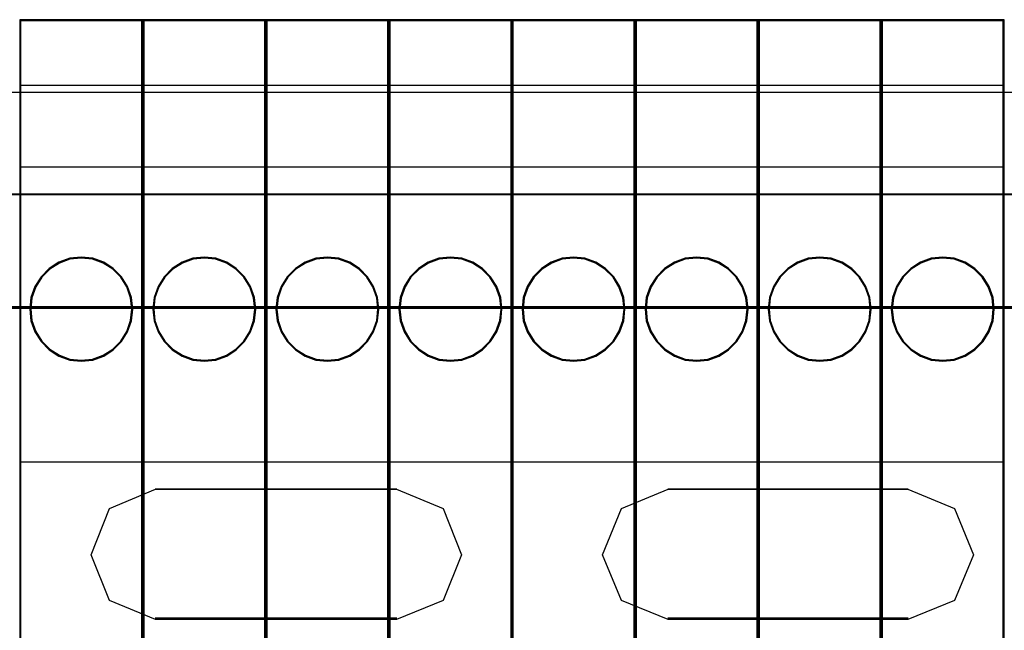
# Model space of a CAD drawing. Header units: millimetres. Extents: x 18084 to 52399, y 38174 to 56392.
# Tile 179 of 250: x 25456 to 25504, y 51097 to 51127. Entities that reach past the tile are written whole.
import ezdxf

# ---------------------------------------------------------------- set-up
doc = ezdxf.new("R2010")
doc.units = ezdxf.units.MM
doc.header["$LTSCALE"] = 100
for name, color, linetype in [('30', 7, 'Continuous'), ('45', 7, 'Continuous'), ('50', 7, 'Continuous')]:
    doc.layers.add(name, color=color, linetype=linetype)

msp = doc.modelspace()

# ---------------------------------------------------------------- linework, layer by layer
at = {"layer": '30', "color": 139}
for points in [[(25598.441, 51118.595), (25163.131, 51118.595), (25598.441, 51118.595)], [(25163.131, 51113.111), (25598.441, 51113.111), (25163.131, 51113.111)], [(25474.163, 51104.227), (25462.397, 51104.227), (25474.163, 51104.227)], [(25499.094, 51104.227), (25487.387, 51104.227), (25499.094, 51104.227)], [(25462.397, 51097.947), (25474.163, 51097.947), (25462.397, 51097.947)], [(25487.387, 51097.947), (25499.094, 51097.947), (25487.387, 51097.947)]]:
    msp.add_lwpolyline(points, close=True, dxfattribs=at)
at = {"layer": '30', "color": 7}
for points in [[(25163.131, 51113.041), (25598.441, 51113.041), (25598.441, 51113.227), (25598.441, 51115.43), (25598.441, 51118.595), (25598.257, 51118.595), (25163.315, 51118.595), (25163.131, 51118.595), (25163.131, 51115.43), (25163.131, 51113.227), (25163.131, 51113.041)], [(25163.131, 51113.041), (25598.441, 51113.041), (25598.441, 51113.227), (25598.441, 51115.43), (25598.441, 51118.595), (25598.257, 51118.595), (25163.315, 51118.595), (25163.131, 51118.595), (25163.131, 51115.43), (25163.131, 51113.227), (25163.131, 51113.041)], [(25163.131, 51113.041), (25598.441, 51113.041), (25598.441, 51113.227), (25598.441, 51115.43), (25598.441, 51118.595), (25598.257, 51118.595), (25163.315, 51118.595), (25163.131, 51118.595), (25163.131, 51115.43), (25163.131, 51113.227), (25163.131, 51113.041)], [(25460.166, 51098.808), (25459.274, 51101.038), (25460.166, 51103.298), (25462.41, 51104.227), (25474.152, 51104.227), (25476.427, 51103.298), (25477.318, 51101.038), (25476.427, 51098.808), (25474.152, 51097.88), (25462.41, 51097.88), (25460.166, 51098.808)], [(25460.166, 51098.808), (25459.274, 51101.038), (25460.166, 51103.298), (25462.41, 51104.227), (25474.152, 51104.227), (25476.427, 51103.298), (25477.318, 51101.038), (25476.427, 51098.808), (25474.152, 51097.88), (25462.41, 51097.88), (25460.166, 51098.808)], [(25460.166, 51098.808), (25459.274, 51101.038), (25460.166, 51103.298), (25462.41, 51104.227), (25474.152, 51104.227), (25476.427, 51103.298), (25477.318, 51101.038), (25476.427, 51098.808), (25474.152, 51097.88), (25462.41, 51097.88), (25460.166, 51098.808)], [(25485.125, 51098.808), (25484.202, 51101.038), (25485.125, 51103.298), (25487.4, 51104.227), (25499.081, 51104.227), (25501.356, 51103.298), (25502.279, 51101.038), (25501.356, 51098.808), (25499.081, 51097.88), (25487.4, 51097.88), (25485.125, 51098.808)], [(25485.125, 51098.808), (25484.202, 51101.038), (25485.125, 51103.298), (25487.4, 51104.227), (25499.081, 51104.227), (25501.356, 51103.298), (25502.279, 51101.038), (25501.356, 51098.808), (25499.081, 51097.88), (25487.4, 51097.88), (25485.125, 51098.808)], [(25485.125, 51098.808), (25484.202, 51101.038), (25485.125, 51103.298), (25487.4, 51104.227), (25499.081, 51104.227), (25501.356, 51103.298), (25502.279, 51101.038), (25501.356, 51098.808), (25499.081, 51097.88), (25487.4, 51097.88), (25485.125, 51098.808)]]:
    msp.add_lwpolyline(points, close=True, dxfattribs=at)
at = {"layer": '30', "color": 59}
for points in [[(25163.131, 51113.041), (25598.441, 51113.041), (25598.441, 51113.227), (25598.441, 51115.43), (25598.441, 51118.595), (25598.257, 51118.595), (25163.315, 51118.595), (25163.131, 51118.595), (25163.131, 51115.43), (25163.131, 51113.227), (25163.131, 51113.041)], [(25163.163, 51113.076), (25598.406, 51113.076), (25598.406, 51113.26), (25598.406, 51115.435), (25598.406, 51118.56), (25598.222, 51118.56), (25163.347, 51118.56), (25163.163, 51118.56), (25163.163, 51115.435), (25163.163, 51113.26), (25163.163, 51113.076)], [(25460.166, 51098.808), (25459.274, 51101.038), (25460.166, 51103.298), (25462.41, 51104.227), (25474.152, 51104.227), (25476.427, 51103.298), (25477.318, 51101.038), (25476.427, 51098.808), (25474.152, 51097.88), (25462.41, 51097.88), (25460.166, 51098.808)], [(25485.125, 51098.808), (25484.202, 51101.038), (25485.125, 51103.298), (25487.4, 51104.227), (25499.081, 51104.227), (25501.356, 51103.298), (25502.279, 51101.038), (25501.356, 51098.808), (25499.081, 51097.88), (25487.4, 51097.88), (25485.125, 51098.808)]]:
    msp.add_lwpolyline(points, close=True, dxfattribs=at)
at = {"layer": '30', "color": 7}
msp.add_lwpolyline([(25598.441, 51113.111), (25163.131, 51113.111)], dxfattribs=at)
msp.add_lwpolyline([(25598.441, 51113.111), (25163.131, 51113.111)], dxfattribs=at)
msp.add_lwpolyline([(25598.441, 51113.111), (25163.131, 51113.111)], dxfattribs=at)
at = {"layer": '30', "color": 59}
msp.add_lwpolyline([(25598.441, 51113.111), (25163.131, 51113.111)], dxfattribs=at)
at = {"layer": '45', "color": 7}
for p, q in [((25455.786, 51127.096), (25455.786, 51074.98)), ((25461.783, 51127.096), (25455.786, 51127.096)), ((25455.786, 51127.096), (25455.786, 51074.98)), ((25461.739, 51127.049), (25455.831, 51127.049)), ((25455.831, 51127.049), (25455.831, 51075.028)), ((25461.739, 51075.028), (25461.739, 51127.049)), ((25461.783, 51074.98), (25461.783, 51127.096)), ((25461.783, 51127.096), (25461.783, 51127.096)), ((25461.786, 51127.096), (25461.786, 51074.98)), ((25467.783, 51127.096), (25461.786, 51127.096)), ((25461.786, 51127.096), (25461.786, 51074.98)), ((25467.738, 51127.049), (25461.831, 51127.049)), ((25461.831, 51127.049), (25461.831, 51075.028)), ((25467.738, 51075.028), (25467.738, 51127.049)), ((25467.783, 51074.98), (25467.783, 51127.096)), ((25467.783, 51127.096), (25467.783, 51127.096)), ((25467.786, 51127.096), (25467.786, 51074.98)), ((25473.783, 51127.096), (25467.786, 51127.096)), ((25467.786, 51127.096), (25467.786, 51074.98)), ((25473.738, 51127.049), (25467.833, 51127.049)), ((25467.833, 51127.049), (25467.833, 51075.028)), ((25473.738, 51075.028), (25473.738, 51127.049)), ((25473.783, 51074.98), (25473.783, 51127.096)), ((25473.783, 51127.096), (25473.783, 51127.096)), ((25473.785, 51127.096), (25473.785, 51074.98)), ((25479.783, 51127.096), (25473.785, 51127.096)), ((25473.785, 51127.096), (25473.785, 51074.98)), ((25479.738, 51127.049), (25473.833, 51127.049)), ((25473.833, 51127.049), (25473.833, 51075.028)), ((25479.738, 51075.028), (25479.738, 51127.049)), ((25479.783, 51074.98), (25479.783, 51127.096)), ((25479.783, 51127.096), (25479.783, 51127.096)), ((25479.785, 51127.096), (25479.785, 51074.98)), ((25485.785, 51127.096), (25479.785, 51127.096)), ((25479.785, 51127.096), (25479.785, 51074.98)), ((25485.738, 51127.049), (25479.832, 51127.049)), ((25479.832, 51127.049), (25479.832, 51075.028)), ((25485.738, 51075.028), (25485.738, 51127.049)), ((25485.785, 51074.98), (25485.785, 51127.096)), ((25485.785, 51127.096), (25485.785, 51127.096)), ((25485.785, 51127.096), (25485.785, 51074.98)), ((25491.785, 51127.096), (25485.785, 51127.096)), ((25485.785, 51127.096), (25485.785, 51074.98)), ((25491.737, 51127.049), (25485.832, 51127.049)), ((25485.832, 51127.049), (25485.832, 51075.028)), ((25491.737, 51075.028), (25491.737, 51127.049)), ((25491.785, 51074.98), (25491.785, 51127.096)), ((25491.785, 51127.096), (25491.785, 51127.096)), ((25491.785, 51127.096), (25491.785, 51074.98)), ((25497.784, 51127.096), (25491.785, 51127.096)), ((25491.785, 51127.096), (25491.785, 51074.98)), ((25497.737, 51127.049), (25491.832, 51127.049)), ((25491.832, 51127.049), (25491.832, 51075.028)), ((25497.737, 51075.028), (25497.737, 51127.049)), ((25497.784, 51074.98), (25497.784, 51127.096)), ((25497.784, 51127.096), (25497.784, 51127.096)), ((25497.787, 51127.096), (25497.787, 51074.98)), ((25503.784, 51127.096), (25497.787, 51127.096)), ((25497.787, 51127.096), (25497.787, 51074.98)), ((25503.737, 51127.049), (25497.832, 51127.049)), ((25497.832, 51127.049), (25497.832, 51075.028)), ((25503.737, 51075.028), (25503.737, 51127.049)), ((25503.784, 51074.98), (25503.784, 51127.096)), ((25503.784, 51127.096), (25503.784, 51127.096)), ((25455.786, 51123.905), (25461.783, 51123.905)), ((25461.786, 51123.905), (25467.783, 51123.905)), ((25467.786, 51123.905), (25473.783, 51123.905)), ((25473.785, 51123.905), (25479.783, 51123.905)), ((25479.785, 51123.905), (25485.785, 51123.905)), ((25485.785, 51123.905), (25491.785, 51123.905)), ((25491.785, 51123.905), (25497.784, 51123.905)), ((25497.787, 51123.905), (25503.784, 51123.905)), ((25455.786, 51119.925), (25461.783, 51119.925)), ((25461.786, 51119.925), (25467.783, 51119.925)), ((25467.786, 51119.925), (25473.783, 51119.925)), ((25473.785, 51119.925), (25479.783, 51119.925)), ((25479.785, 51119.925), (25485.785, 51119.925)), ((25485.785, 51119.925), (25491.785, 51119.925)), ((25491.785, 51119.925), (25497.784, 51119.925)), ((25497.787, 51119.925), (25503.784, 51119.925)), ((25457.7, 51115.283), (25457.224, 51114.981)), ((25457.719, 51115.24), (25457.252, 51114.944)), ((25458.225, 51115.479), (25457.7, 51115.283)), ((25458.235, 51115.433), (25457.719, 51115.24)), ((25458.786, 51115.535), (25458.225, 51115.479)), ((25458.786, 51115.488), (25458.235, 51115.433)), ((25459.344, 51115.479), (25458.786, 51115.535)), ((25459.334, 51115.433), (25458.786, 51115.488)), ((25459.86, 51115.24), (25459.334, 51115.433)), ((25459.879, 51115.283), (25459.344, 51115.479)), ((25460.318, 51114.944), (25459.86, 51115.24)), ((25460.346, 51114.981), (25459.879, 51115.283)), ((25463.7, 51115.283), (25463.224, 51114.981)), ((25463.721, 51115.24), (25463.254, 51114.944)), ((25464.225, 51115.479), (25463.7, 51115.283)), ((25464.236, 51115.433), (25463.721, 51115.24)), ((25464.786, 51115.535), (25464.225, 51115.479)), ((25464.787, 51115.488), (25464.236, 51115.433)), ((25465.344, 51115.479), (25464.786, 51115.535)), ((25465.335, 51115.433), (25464.787, 51115.488)), ((25465.86, 51115.24), (25465.335, 51115.433)), ((25465.879, 51115.283), (25465.344, 51115.479)), ((25466.318, 51114.944), (25465.86, 51115.24)), ((25466.345, 51114.981), (25465.879, 51115.283)), ((25469.7, 51115.283), (25469.224, 51114.981)), ((25469.721, 51115.24), (25469.253, 51114.944)), ((25470.225, 51115.479), (25469.7, 51115.283)), ((25470.236, 51115.433), (25469.721, 51115.24)), ((25470.786, 51115.535), (25470.225, 51115.479)), ((25470.787, 51115.488), (25470.236, 51115.433)), ((25471.344, 51115.479), (25470.786, 51115.535)), ((25471.335, 51115.433), (25470.787, 51115.488)), ((25471.86, 51115.24), (25471.335, 51115.433)), ((25471.879, 51115.283), (25471.344, 51115.479)), ((25472.318, 51114.944), (25471.86, 51115.24)), ((25472.345, 51114.981), (25471.879, 51115.283)), ((25475.699, 51115.283), (25475.223, 51114.981)), ((25475.72, 51115.24), (25475.253, 51114.944)), ((25476.224, 51115.479), (25475.699, 51115.283)), ((25476.236, 51115.433), (25475.72, 51115.24)), ((25476.786, 51115.535), (25476.224, 51115.479)), ((25476.787, 51115.488), (25476.236, 51115.433)), ((25477.344, 51115.479), (25476.786, 51115.535)), ((25477.335, 51115.433), (25476.787, 51115.488)), ((25477.86, 51115.24), (25477.335, 51115.433)), ((25477.879, 51115.283), (25477.344, 51115.479)), ((25478.317, 51114.944), (25477.86, 51115.24)), ((25478.345, 51114.981), (25477.879, 51115.283)), ((25481.699, 51115.283), (25481.223, 51114.981)), ((25481.72, 51115.24), (25481.253, 51114.944)), ((25482.224, 51115.479), (25481.699, 51115.283)), ((25482.236, 51115.433), (25481.72, 51115.24)), ((25482.785, 51115.535), (25482.224, 51115.479)), ((25482.787, 51115.488), (25482.236, 51115.433)), ((25483.343, 51115.479), (25482.785, 51115.535)), ((25483.334, 51115.433), (25482.787, 51115.488)), ((25483.86, 51115.24), (25483.334, 51115.433)), ((25483.878, 51115.283), (25483.343, 51115.479)), ((25484.317, 51114.944), (25483.86, 51115.24)), ((25484.344, 51114.981), (25483.878, 51115.283)), ((25487.699, 51115.283), (25487.223, 51114.981)), ((25487.72, 51115.24), (25487.253, 51114.944)), ((25488.225, 51115.479), (25487.699, 51115.283)), ((25488.235, 51115.433), (25487.72, 51115.24)), ((25488.786, 51115.535), (25488.225, 51115.479)), ((25488.786, 51115.488), (25488.235, 51115.433)), ((25489.345, 51115.479), (25488.786, 51115.535)), ((25489.334, 51115.433), (25488.786, 51115.488)), ((25489.859, 51115.24), (25489.334, 51115.433)), ((25489.88, 51115.283), (25489.345, 51115.479)), ((25490.317, 51114.944), (25489.859, 51115.24)), ((25490.346, 51114.981), (25489.88, 51115.283)), ((25493.701, 51115.283), (25493.225, 51114.981)), ((25493.72, 51115.24), (25493.252, 51114.944)), ((25494.226, 51115.479), (25493.701, 51115.283)), ((25494.235, 51115.433), (25493.72, 51115.24)), ((25494.787, 51115.535), (25494.226, 51115.479)), ((25494.786, 51115.488), (25494.235, 51115.433)), ((25495.334, 51115.433), (25494.786, 51115.488)), ((25495.345, 51115.479), (25494.787, 51115.535)), ((25495.859, 51115.24), (25495.334, 51115.433)), ((25495.88, 51115.283), (25495.345, 51115.479)), ((25496.317, 51114.944), (25495.859, 51115.24)), ((25496.346, 51114.981), (25495.88, 51115.283)), ((25499.701, 51115.283), (25499.225, 51114.981)), ((25499.719, 51115.24), (25499.252, 51114.944)), ((25500.226, 51115.479), (25499.701, 51115.283)), ((25500.235, 51115.433), (25499.719, 51115.24)), ((25500.787, 51115.535), (25500.226, 51115.479)), ((25500.786, 51115.488), (25500.235, 51115.433)), ((25501.334, 51115.433), (25500.786, 51115.488)), ((25501.345, 51115.479), (25500.787, 51115.535)), ((25501.859, 51115.24), (25501.334, 51115.433)), ((25501.88, 51115.283), (25501.345, 51115.479)), ((25502.316, 51114.944), (25501.859, 51115.24)), ((25502.346, 51114.981), (25501.88, 51115.283)), ((25457.224, 51114.981), (25456.824, 51114.579)), ((25457.252, 51114.944), (25456.859, 51114.55)), ((25460.711, 51114.55), (25460.318, 51114.944)), ((25460.746, 51114.579), (25460.346, 51114.981)), ((25463.224, 51114.981), (25462.824, 51114.579)), ((25463.254, 51114.944), (25462.861, 51114.55)), ((25466.711, 51114.55), (25466.318, 51114.944)), ((25466.746, 51114.579), (25466.345, 51114.981)), ((25469.224, 51114.981), (25468.823, 51114.579)), ((25469.253, 51114.944), (25468.86, 51114.55)), ((25472.711, 51114.55), (25472.318, 51114.944)), ((25472.745, 51114.579), (25472.345, 51114.981)), ((25475.223, 51114.981), (25474.823, 51114.579)), ((25475.253, 51114.944), (25474.86, 51114.55)), ((25478.71, 51114.55), (25478.317, 51114.944)), ((25478.745, 51114.579), (25478.345, 51114.981)), ((25481.223, 51114.981), (25480.823, 51114.579)), ((25481.253, 51114.944), (25480.86, 51114.55)), ((25484.71, 51114.55), (25484.317, 51114.944)), ((25484.745, 51114.579), (25484.344, 51114.981)), ((25487.223, 51114.981), (25486.823, 51114.579)), ((25487.253, 51114.944), (25486.86, 51114.55)), ((25490.71, 51114.55), (25490.317, 51114.944)), ((25490.747, 51114.579), (25490.346, 51114.981)), ((25493.225, 51114.981), (25492.825, 51114.579)), ((25493.252, 51114.944), (25492.859, 51114.55)), ((25496.71, 51114.55), (25496.317, 51114.944)), ((25496.747, 51114.579), (25496.346, 51114.981)), ((25499.225, 51114.981), (25498.824, 51114.579)), ((25499.252, 51114.944), (25498.859, 51114.55)), ((25502.709, 51114.55), (25502.316, 51114.944)), ((25502.747, 51114.579), (25502.346, 51114.981)), ((25456.824, 51114.579), (25456.528, 51114.105)), ((25456.859, 51114.55), (25456.569, 51114.084)), ((25461.001, 51114.084), (25460.711, 51114.55)), ((25461.041, 51114.105), (25460.746, 51114.579)), ((25462.824, 51114.579), (25462.528, 51114.105)), ((25462.861, 51114.55), (25462.571, 51114.084)), ((25467.001, 51114.084), (25466.711, 51114.55)), ((25467.041, 51114.105), (25466.746, 51114.579)), ((25468.823, 51114.579), (25468.528, 51114.105)), ((25468.86, 51114.55), (25468.57, 51114.084)), ((25473.001, 51114.084), (25472.711, 51114.55)), ((25473.041, 51114.105), (25472.745, 51114.579)), ((25474.823, 51114.579), (25474.528, 51114.105)), ((25474.86, 51114.55), (25474.57, 51114.084)), ((25479, 51114.084), (25478.71, 51114.55)), ((25479.041, 51114.105), (25478.745, 51114.579)), ((25480.823, 51114.579), (25480.527, 51114.105)), ((25480.86, 51114.55), (25480.57, 51114.084)), ((25485, 51114.084), (25484.71, 51114.55)), ((25485.04, 51114.105), (25484.745, 51114.579)), ((25486.823, 51114.579), (25486.527, 51114.105)), ((25486.86, 51114.55), (25486.57, 51114.084)), ((25491, 51114.084), (25490.71, 51114.55)), ((25491.042, 51114.105), (25490.747, 51114.579)), ((25492.825, 51114.579), (25492.529, 51114.105)), ((25492.859, 51114.55), (25492.569, 51114.084)), ((25497, 51114.084), (25496.71, 51114.55)), ((25497.042, 51114.105), (25496.747, 51114.579)), ((25498.824, 51114.579), (25498.529, 51114.105)), ((25498.859, 51114.55), (25498.569, 51114.084)), ((25502.999, 51114.084), (25502.709, 51114.55)), ((25503.042, 51114.105), (25502.747, 51114.579)), ((25456.528, 51114.105), (25456.335, 51113.563)), ((25456.569, 51114.084), (25456.378, 51113.553)), ((25461.191, 51113.553), (25461.001, 51114.084)), ((25461.235, 51113.563), (25461.041, 51114.105)), ((25462.528, 51114.105), (25462.334, 51113.563)), ((25462.571, 51114.084), (25462.381, 51113.553)), ((25467.191, 51113.553), (25467.001, 51114.084)), ((25467.235, 51113.563), (25467.041, 51114.105)), ((25468.528, 51114.105), (25468.334, 51113.563)), ((25468.57, 51114.084), (25468.38, 51113.553)), ((25473.191, 51113.553), (25473.001, 51114.084)), ((25473.234, 51113.563), (25473.041, 51114.105)), ((25474.528, 51114.105), (25474.334, 51113.563)), ((25474.57, 51114.084), (25474.38, 51113.553)), ((25479.191, 51113.553), (25479, 51114.084)), ((25479.234, 51113.563), (25479.041, 51114.105)), ((25480.527, 51114.105), (25480.334, 51113.563)), ((25480.57, 51114.084), (25480.38, 51113.553)), ((25485.19, 51113.553), (25485, 51114.084)), ((25485.234, 51113.563), (25485.04, 51114.105)), ((25486.527, 51114.105), (25486.333, 51113.563)), ((25486.57, 51114.084), (25486.38, 51113.553)), ((25491.19, 51113.553), (25491, 51114.084)), ((25491.236, 51113.563), (25491.042, 51114.105)), ((25492.529, 51114.105), (25492.336, 51113.563)), ((25492.569, 51114.084), (25492.379, 51113.553)), ((25497.19, 51113.553), (25497, 51114.084)), ((25497.236, 51113.563), (25497.042, 51114.105)), ((25498.529, 51114.105), (25498.335, 51113.563)), ((25498.569, 51114.084), (25498.379, 51113.553)), ((25503.19, 51113.553), (25502.999, 51114.084)), ((25503.236, 51113.563), (25503.042, 51114.105)), ((25456.335, 51113.563), (25456.276, 51112.999)), ((25456.378, 51113.553), (25456.32, 51112.999)), ((25461.249, 51112.999), (25461.191, 51113.553)), ((25461.294, 51112.999), (25461.235, 51113.563)), ((25462.334, 51113.563), (25462.275, 51112.999)), ((25462.381, 51113.553), (25462.323, 51112.999)), ((25467.249, 51112.999), (25467.191, 51113.553)), ((25467.294, 51112.999), (25467.235, 51113.563)), ((25468.334, 51113.563), (25468.275, 51112.999)), ((25468.38, 51113.553), (25468.322, 51112.999)), ((25473.249, 51112.999), (25473.191, 51113.553)), ((25473.294, 51112.999), (25473.234, 51113.563)), ((25474.334, 51113.563), (25474.275, 51112.999)), ((25474.38, 51113.553), (25474.322, 51112.999)), ((25479.249, 51112.999), (25479.191, 51113.553)), ((25479.293, 51112.999), (25479.234, 51113.563)), ((25480.334, 51113.563), (25480.275, 51112.999)), ((25480.38, 51113.553), (25480.322, 51112.999)), ((25485.248, 51112.999), (25485.19, 51113.553)), ((25485.293, 51112.999), (25485.234, 51113.563)), ((25486.333, 51113.563), (25486.274, 51112.999)), ((25486.38, 51113.553), (25486.322, 51112.999)), ((25491.248, 51112.999), (25491.19, 51113.553)), ((25491.295, 51112.999), (25491.236, 51113.563)), ((25492.336, 51113.563), (25492.277, 51112.999)), ((25492.379, 51113.553), (25492.321, 51112.999)), ((25497.248, 51112.999), (25497.19, 51113.553)), ((25497.295, 51112.999), (25497.236, 51113.563)), ((25498.335, 51113.563), (25498.276, 51112.999)), ((25498.379, 51113.553), (25498.321, 51112.999)), ((25503.247, 51112.999), (25503.19, 51113.553)), ((25503.295, 51112.999), (25503.236, 51113.563)), ((25456.276, 51112.999), (25456.335, 51112.435)), ((25456.32, 51112.999), (25456.378, 51112.445)), ((25461.191, 51112.445), (25461.249, 51112.999)), ((25461.235, 51112.435), (25461.294, 51112.999)), ((25461.249, 51112.999), (25461.249, 51112.999)), ((25461.294, 51112.999), (25461.294, 51112.999)), ((25462.275, 51112.999), (25462.334, 51112.435)), ((25462.323, 51112.999), (25462.381, 51112.445)), ((25467.191, 51112.445), (25467.249, 51112.999)), ((25467.235, 51112.435), (25467.294, 51112.999)), ((25467.249, 51112.999), (25467.249, 51112.999)), ((25467.294, 51112.999), (25467.294, 51112.999)), ((25468.275, 51112.999), (25468.334, 51112.435)), ((25468.322, 51112.999), (25468.38, 51112.445)), ((25473.191, 51112.445), (25473.249, 51112.999)), ((25473.234, 51112.435), (25473.294, 51112.999)), ((25473.249, 51112.999), (25473.249, 51112.999)), ((25473.294, 51112.999), (25473.294, 51112.999)), ((25474.275, 51112.999), (25474.334, 51112.435)), ((25474.322, 51112.999), (25474.38, 51112.445)), ((25479.191, 51112.445), (25479.249, 51112.999)), ((25479.234, 51112.435), (25479.293, 51112.999)), ((25479.249, 51112.999), (25479.249, 51112.999)), ((25479.293, 51112.999), (25479.293, 51112.999)), ((25480.275, 51112.999), (25480.334, 51112.435)), ((25480.322, 51112.999), (25480.38, 51112.445)), ((25485.19, 51112.445), (25485.248, 51112.999)), ((25485.234, 51112.435), (25485.293, 51112.999)), ((25485.248, 51112.999), (25485.248, 51112.999)), ((25485.293, 51112.999), (25485.293, 51112.999)), ((25486.274, 51112.999), (25486.333, 51112.435)), ((25486.322, 51112.999), (25486.38, 51112.445)), ((25491.19, 51112.445), (25491.248, 51112.999)), ((25491.236, 51112.435), (25491.295, 51112.999)), ((25491.248, 51112.999), (25491.248, 51112.999)), ((25491.295, 51112.999), (25491.295, 51112.999)), ((25492.277, 51112.999), (25492.336, 51112.435)), ((25492.321, 51112.999), (25492.379, 51112.445)), ((25497.19, 51112.445), (25497.248, 51112.999)), ((25497.236, 51112.435), (25497.295, 51112.999)), ((25497.248, 51112.999), (25497.248, 51112.999)), ((25497.295, 51112.999), (25497.295, 51112.999)), ((25498.276, 51112.999), (25498.335, 51112.435)), ((25498.321, 51112.999), (25498.379, 51112.445)), ((25503.19, 51112.445), (25503.247, 51112.999)), ((25503.236, 51112.435), (25503.295, 51112.999)), ((25503.247, 51112.999), (25503.247, 51112.999)), ((25503.295, 51112.999), (25503.295, 51112.999)), ((25456.335, 51112.435), (25456.528, 51111.89)), ((25456.378, 51112.445), (25456.569, 51111.911)), ((25461.001, 51111.911), (25461.191, 51112.445)), ((25461.041, 51111.89), (25461.235, 51112.435)), ((25462.334, 51112.435), (25462.528, 51111.89)), ((25462.381, 51112.445), (25462.571, 51111.911)), ((25467.001, 51111.911), (25467.191, 51112.445)), ((25467.041, 51111.89), (25467.235, 51112.435)), ((25468.334, 51112.435), (25468.528, 51111.89)), ((25468.38, 51112.445), (25468.57, 51111.911)), ((25473.001, 51111.911), (25473.191, 51112.445)), ((25473.041, 51111.89), (25473.234, 51112.435)), ((25474.334, 51112.435), (25474.528, 51111.89)), ((25474.38, 51112.445), (25474.57, 51111.911)), ((25479, 51111.911), (25479.191, 51112.445)), ((25479.041, 51111.89), (25479.234, 51112.435)), ((25480.334, 51112.435), (25480.527, 51111.89)), ((25480.38, 51112.445), (25480.57, 51111.911)), ((25485, 51111.911), (25485.19, 51112.445)), ((25485.04, 51111.89), (25485.234, 51112.435)), ((25486.333, 51112.435), (25486.527, 51111.89)), ((25486.38, 51112.445), (25486.57, 51111.911)), ((25491, 51111.911), (25491.19, 51112.445)), ((25491.042, 51111.89), (25491.236, 51112.435)), ((25492.336, 51112.435), (25492.529, 51111.89)), ((25492.379, 51112.445), (25492.569, 51111.911)), ((25497, 51111.911), (25497.19, 51112.445)), ((25497.042, 51111.89), (25497.236, 51112.435)), ((25498.335, 51112.435), (25498.529, 51111.89)), ((25498.379, 51112.445), (25498.569, 51111.911)), ((25502.999, 51111.911), (25503.19, 51112.445)), ((25503.042, 51111.89), (25503.236, 51112.435)), ((25456.528, 51111.89), (25456.824, 51111.419)), ((25456.569, 51111.911), (25456.859, 51111.448)), ((25460.711, 51111.448), (25461.001, 51111.911)), ((25460.746, 51111.419), (25461.041, 51111.89)), ((25462.528, 51111.89), (25462.824, 51111.419)), ((25462.571, 51111.911), (25462.861, 51111.448)), ((25466.711, 51111.448), (25467.001, 51111.911)), ((25466.746, 51111.419), (25467.041, 51111.89)), ((25468.528, 51111.89), (25468.823, 51111.419)), ((25468.57, 51111.911), (25468.86, 51111.448)), ((25472.711, 51111.448), (25473.001, 51111.911)), ((25472.745, 51111.419), (25473.041, 51111.89)), ((25474.528, 51111.89), (25474.823, 51111.419)), ((25474.57, 51111.911), (25474.86, 51111.448)), ((25478.71, 51111.448), (25479, 51111.911)), ((25478.745, 51111.419), (25479.041, 51111.89)), ((25480.527, 51111.89), (25480.823, 51111.419)), ((25480.57, 51111.911), (25480.86, 51111.448)), ((25484.71, 51111.448), (25485, 51111.911)), ((25484.745, 51111.419), (25485.04, 51111.89)), ((25486.527, 51111.89), (25486.823, 51111.419)), ((25486.57, 51111.911), (25486.86, 51111.448)), ((25490.71, 51111.448), (25491, 51111.911)), ((25490.747, 51111.419), (25491.042, 51111.89)), ((25492.529, 51111.89), (25492.825, 51111.419)), ((25492.569, 51111.911), (25492.859, 51111.448)), ((25496.71, 51111.448), (25497, 51111.911)), ((25496.747, 51111.419), (25497.042, 51111.89)), ((25498.529, 51111.89), (25498.824, 51111.419)), ((25498.569, 51111.911), (25498.859, 51111.448)), ((25502.709, 51111.448), (25502.999, 51111.911)), ((25502.747, 51111.419), (25503.042, 51111.89)), ((25456.824, 51111.419), (25457.224, 51111.014)), ((25456.859, 51111.448), (25457.252, 51111.051)), ((25460.318, 51111.051), (25460.711, 51111.448)), ((25460.346, 51111.014), (25460.746, 51111.419)), ((25462.824, 51111.419), (25463.224, 51111.014)), ((25462.861, 51111.448), (25463.254, 51111.051)), ((25466.318, 51111.051), (25466.711, 51111.448)), ((25466.345, 51111.014), (25466.746, 51111.419)), ((25468.823, 51111.419), (25469.224, 51111.014)), ((25468.86, 51111.448), (25469.253, 51111.051)), ((25472.318, 51111.051), (25472.711, 51111.448)), ((25472.345, 51111.014), (25472.745, 51111.419)), ((25474.823, 51111.419), (25475.223, 51111.014)), ((25474.86, 51111.448), (25475.253, 51111.051)), ((25478.317, 51111.051), (25478.71, 51111.448)), ((25478.345, 51111.014), (25478.745, 51111.419)), ((25480.823, 51111.419), (25481.223, 51111.014)), ((25480.86, 51111.448), (25481.253, 51111.051)), ((25484.317, 51111.051), (25484.71, 51111.448)), ((25484.344, 51111.014), (25484.745, 51111.419)), ((25486.823, 51111.419), (25487.223, 51111.014)), ((25486.86, 51111.448), (25487.253, 51111.051)), ((25490.317, 51111.051), (25490.71, 51111.448)), ((25490.346, 51111.014), (25490.747, 51111.419)), ((25492.825, 51111.419), (25493.225, 51111.014)), ((25492.859, 51111.448), (25493.252, 51111.051)), ((25496.317, 51111.051), (25496.71, 51111.448)), ((25496.346, 51111.014), (25496.747, 51111.419)), ((25498.824, 51111.419), (25499.225, 51111.014)), ((25498.859, 51111.448), (25499.252, 51111.051)), ((25502.316, 51111.051), (25502.709, 51111.448)), ((25502.346, 51111.014), (25502.747, 51111.419)), ((25457.224, 51111.014), (25457.7, 51110.715)), ((25457.252, 51111.051), (25457.719, 51110.758)), ((25459.86, 51110.758), (25460.318, 51111.051)), ((25459.879, 51110.715), (25460.346, 51111.014)), ((25463.224, 51111.014), (25463.7, 51110.715)), ((25463.254, 51111.051), (25463.721, 51110.758)), ((25465.86, 51110.758), (25466.318, 51111.051)), ((25465.879, 51110.715), (25466.345, 51111.014)), ((25469.224, 51111.014), (25469.7, 51110.715)), ((25469.253, 51111.051), (25469.721, 51110.758)), ((25471.86, 51110.758), (25472.318, 51111.051)), ((25471.879, 51110.715), (25472.345, 51111.014)), ((25475.223, 51111.014), (25475.699, 51110.715)), ((25475.253, 51111.051), (25475.72, 51110.758)), ((25477.86, 51110.758), (25478.317, 51111.051)), ((25477.879, 51110.715), (25478.345, 51111.014)), ((25481.223, 51111.014), (25481.699, 51110.715)), ((25481.253, 51111.051), (25481.72, 51110.758)), ((25483.86, 51110.758), (25484.317, 51111.051)), ((25483.878, 51110.715), (25484.344, 51111.014)), ((25487.223, 51111.014), (25487.699, 51110.715)), ((25487.253, 51111.051), (25487.72, 51110.758)), ((25489.859, 51110.758), (25490.317, 51111.051)), ((25489.88, 51110.715), (25490.346, 51111.014)), ((25493.225, 51111.014), (25493.701, 51110.715)), ((25493.252, 51111.051), (25493.72, 51110.758)), ((25495.859, 51110.758), (25496.317, 51111.051)), ((25495.88, 51110.715), (25496.346, 51111.014)), ((25499.225, 51111.014), (25499.701, 51110.715)), ((25499.252, 51111.051), (25499.719, 51110.758)), ((25501.859, 51110.758), (25502.316, 51111.051)), ((25501.88, 51110.715), (25502.346, 51111.014)), ((25457.7, 51110.715), (25458.225, 51110.52)), ((25457.719, 51110.758), (25458.235, 51110.566)), ((25458.225, 51110.52), (25458.786, 51110.463)), ((25458.235, 51110.566), (25458.786, 51110.51)), ((25458.786, 51110.51), (25459.334, 51110.566)), ((25458.786, 51110.463), (25459.344, 51110.52)), ((25459.334, 51110.566), (25459.86, 51110.758)), ((25459.344, 51110.52), (25459.879, 51110.715)), ((25463.7, 51110.715), (25464.225, 51110.52)), ((25463.721, 51110.758), (25464.236, 51110.566)), ((25464.225, 51110.52), (25464.786, 51110.463)), ((25464.236, 51110.566), (25464.787, 51110.51)), ((25464.786, 51110.463), (25465.344, 51110.52)), ((25464.787, 51110.51), (25465.335, 51110.566)), ((25465.335, 51110.566), (25465.86, 51110.758)), ((25465.344, 51110.52), (25465.879, 51110.715)), ((25469.7, 51110.715), (25470.225, 51110.52)), ((25469.721, 51110.758), (25470.236, 51110.566)), ((25470.225, 51110.52), (25470.786, 51110.463)), ((25470.236, 51110.566), (25470.787, 51110.51)), ((25470.786, 51110.463), (25471.344, 51110.52)), ((25470.787, 51110.51), (25471.335, 51110.566)), ((25471.335, 51110.566), (25471.86, 51110.758)), ((25471.344, 51110.52), (25471.879, 51110.715)), ((25475.699, 51110.715), (25476.224, 51110.52)), ((25475.72, 51110.758), (25476.236, 51110.566)), ((25476.224, 51110.52), (25476.786, 51110.463)), ((25476.236, 51110.566), (25476.787, 51110.51)), ((25476.786, 51110.463), (25477.344, 51110.52)), ((25476.787, 51110.51), (25477.335, 51110.566)), ((25477.335, 51110.566), (25477.86, 51110.758)), ((25477.344, 51110.52), (25477.879, 51110.715)), ((25481.699, 51110.715), (25482.224, 51110.52)), ((25481.72, 51110.758), (25482.236, 51110.566)), ((25482.224, 51110.52), (25482.785, 51110.463)), ((25482.236, 51110.566), (25482.787, 51110.51)), ((25482.785, 51110.463), (25483.343, 51110.52)), ((25482.787, 51110.51), (25483.334, 51110.566)), ((25483.334, 51110.566), (25483.86, 51110.758)), ((25483.343, 51110.52), (25483.878, 51110.715)), ((25487.699, 51110.715), (25488.225, 51110.52)), ((25487.72, 51110.758), (25488.235, 51110.566)), ((25488.225, 51110.52), (25488.786, 51110.463)), ((25488.235, 51110.566), (25488.786, 51110.51)), ((25488.786, 51110.51), (25489.334, 51110.566)), ((25488.786, 51110.463), (25489.345, 51110.52)), ((25489.334, 51110.566), (25489.859, 51110.758)), ((25489.345, 51110.52), (25489.88, 51110.715)), ((25493.701, 51110.715), (25494.226, 51110.52)), ((25493.72, 51110.758), (25494.235, 51110.566)), ((25494.226, 51110.52), (25494.787, 51110.463)), ((25494.235, 51110.566), (25494.786, 51110.51)), ((25494.786, 51110.51), (25495.334, 51110.566)), ((25494.787, 51110.463), (25495.345, 51110.52)), ((25495.334, 51110.566), (25495.859, 51110.758)), ((25495.345, 51110.52), (25495.88, 51110.715)), ((25499.701, 51110.715), (25500.226, 51110.52)), ((25499.719, 51110.758), (25500.235, 51110.566)), ((25500.226, 51110.52), (25500.787, 51110.463)), ((25500.235, 51110.566), (25500.786, 51110.51)), ((25500.786, 51110.51), (25501.334, 51110.566)), ((25500.787, 51110.463), (25501.345, 51110.52)), ((25501.334, 51110.566), (25501.859, 51110.758)), ((25501.345, 51110.52), (25501.88, 51110.715)), ((25455.786, 51105.57), (25461.783, 51105.57)), ((25461.786, 51105.57), (25467.783, 51105.57)), ((25467.786, 51105.57), (25473.783, 51105.57)), ((25473.785, 51105.57), (25479.783, 51105.57)), ((25479.785, 51105.57), (25485.785, 51105.57)), ((25485.785, 51105.57), (25491.785, 51105.57)), ((25491.785, 51105.57), (25497.784, 51105.57)), ((25497.787, 51105.57), (25503.784, 51105.57))]:
    msp.add_line(p, q, dxfattribs=at)
at = {"layer": '50', "color": 7}
msp.add_lwpolyline([(25164.711, 51078.455), (25164.711, 51123.56), (25596.861, 51123.56), (25596.861, 51078.455)], dxfattribs=at)
at = {"layer": '50', "color": 59}
msp.add_lwpolyline([(25596.861, 51078.455), (25164.711, 51078.455), (25164.711, 51123.56), (25596.861, 51123.56), (25596.861, 51078.455)], close=True, dxfattribs=at)

doc.saveas('drawing.dxf')
